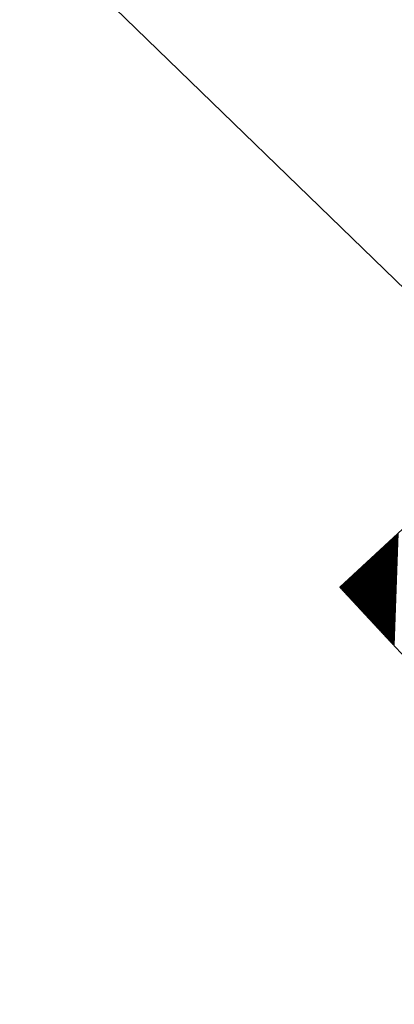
# Model space of a CAD drawing. Extents: x 0 to 1135, y 0 to 420.
# Tile 19 of 80: x 502.28 to 505.4, y 140.48 to 148.7. Entities that reach past the tile are written whole.
import ezdxf

# ---------------------------------------------------------------- set-up
doc = ezdxf.new("R2010")
doc.units = 0
doc.header["$LTSCALE"] = 2
doc.header["$MEASUREMENT"] = 0
doc.linetypes.add('AUSGEZOGEN', pattern=[0])
doc.layers.get('0').update_dxf_attribs({"color": 8, "linetype": 'AUSGEZOGEN'})
for name, color, linetype in [('MULDE', 8, 'AUSGEZOGEN'), ('SIGNATUR', 8, 'AUSGEZOGEN'), ('STROMLTG', 8, 'AUSGEZOGEN')]:
    doc.layers.add(name, color=color, linetype=linetype)

# ---------------------------------------------------------------- blocks, each defined once
blk = doc.blocks.new('*X25')
at = {"color": 0}
for p, q in [((87.0538, 259.64), (87.3441, 259.9303)), ((87.0538, 259.6414), (87.3427, 259.9303)), ((87.0538, 259.6429), (87.3413, 259.9303)), ((87.0538, 259.6443), (87.3399, 259.9303)), ((87.0538, 259.6457), (87.3385, 259.9303)), ((87.0538, 259.6471), (87.3371, 259.9303)), ((87.0538, 259.6485), (87.3356, 259.9303)), ((87.0538, 259.6499), (87.3342, 259.9303)), ((87.0538, 259.6513), (87.3328, 259.9303)), ((87.0538, 259.6528), (87.3314, 259.9303)), ((87.0538, 259.6542), (87.33, 259.9303)), ((87.0538, 259.6556), (87.3286, 259.9303)), ((87.0538, 259.657), (87.3272, 259.9303)), ((87.0538, 259.6584), (87.3257, 259.9303)), ((87.0538, 259.6598), (87.3243, 259.9303)), ((87.0538, 259.6612), (87.3229, 259.9303)), ((87.0538, 259.6627), (87.3215, 259.9303)), ((87.0538, 259.6641), (87.3201, 259.9303)), ((87.0538, 259.6655), (87.3187, 259.9303)), ((87.0538, 259.6669), (87.3173, 259.9303)), ((87.0538, 259.6683), (87.3158, 259.9303)), ((87.0538, 259.6697), (87.3144, 259.9303)), ((87.0538, 259.6711), (87.313, 259.9303)), ((87.0538, 259.6726), (87.3116, 259.9303)), ((87.0538, 259.674), (87.3102, 259.9303)), ((87.0538, 259.6754), (87.3088, 259.9303)), ((87.0538, 259.6768), (87.3074, 259.9303)), ((87.0538, 259.6782), (87.3059, 259.9303)), ((87.0538, 259.6796), (87.3045, 259.9303)), ((87.0538, 259.681), (87.3031, 259.9303)), ((87.0538, 259.6825), (87.3017, 259.9303)), ((87.0538, 259.6839), (87.3003, 259.9303)), ((87.0538, 259.6853), (87.2989, 259.9303)), ((87.0538, 259.6867), (87.2975, 259.9303)), ((87.0538, 259.6881), (87.296, 259.9303)), ((87.0538, 259.6895), (87.2946, 259.9303)), ((87.0538, 259.6909), (87.2932, 259.9303)), ((87.0538, 259.6924), (87.2918, 259.9303)), ((87.0538, 259.6938), (87.2904, 259.9303)), ((87.0538, 259.6952), (87.289, 259.9303)), ((87.0538, 259.6966), (87.2876, 259.9303)), ((87.0538, 259.698), (87.2861, 259.9303)), ((87.0538, 259.6994), (87.2847, 259.9303)), ((87.0538, 259.7008), (87.2833, 259.9303)), ((87.0538, 259.7023), (87.2819, 259.9303)), ((87.0538, 259.7037), (87.2805, 259.9303)), ((87.0538, 259.7051), (87.2791, 259.9303)), ((87.0538, 259.7065), (87.2777, 259.9303)), ((87.0538, 259.7079), (87.2762, 259.9303)), ((87.0538, 259.7093), (87.2748, 259.9303)), ((87.0538, 259.7107), (87.2734, 259.9303)), ((87.0538, 259.7122), (87.272, 259.9303)), ((87.0538, 259.7136), (87.2706, 259.9303)), ((87.0538, 259.715), (87.2692, 259.9303)), ((87.0538, 259.7164), (87.2678, 259.9303)), ((87.0538, 259.7178), (87.2663, 259.9303)), ((87.0538, 259.7192), (87.2649, 259.9303)), ((87.0538, 259.7206), (87.2635, 259.9303)), ((87.0538, 259.7221), (87.2621, 259.9303)), ((87.0538, 259.7235), (87.2607, 259.9303)), ((87.0538, 259.7249), (87.2593, 259.9303)), ((87.0538, 259.7263), (87.2579, 259.9303)), ((87.0538, 259.7277), (87.2564, 259.9303)), ((87.0538, 259.7291), (87.255, 259.9303)), ((87.0538, 259.7305), (87.2536, 259.9303)), ((87.0538, 259.732), (87.2522, 259.9303)), ((87.0538, 259.7334), (87.2508, 259.9303)), ((87.0538, 259.7348), (87.2494, 259.9303)), ((87.0538, 259.7362), (87.248, 259.9303)), ((87.0538, 259.7376), (87.2465, 259.9303)), ((87.0538, 259.739), (87.2451, 259.9303)), ((87.0538, 259.7404), (87.2437, 259.9303)), ((87.0538, 259.7419), (87.2423, 259.9303)), ((87.0538, 259.7433), (87.2409, 259.9303)), ((87.0538, 259.7447), (87.2395, 259.9303)), ((87.0538, 259.7461), (87.2381, 259.9303)), ((87.0538, 259.7475), (87.2366, 259.9303)), ((87.0538, 259.7489), (87.2352, 259.9303)), ((87.0538, 259.7503), (87.2338, 259.9303)), ((87.0538, 259.7518), (87.2324, 259.9303)), ((87.0538, 259.7532), (87.231, 259.9303)), ((87.0538, 259.7546), (87.2296, 259.9303)), ((87.0538, 259.756), (87.2282, 259.9303)), ((87.0538, 259.7574), (87.2267, 259.9303)), ((87.0538, 259.7588), (87.2253, 259.9303)), ((87.0538, 259.7602), (87.2239, 259.9303)), ((87.0538, 259.7617), (87.2225, 259.9303)), ((87.0538, 259.7631), (87.2211, 259.9303)), ((87.0538, 259.7645), (87.2197, 259.9303)), ((87.0538, 259.7659), (87.2183, 259.9303)), ((87.0538, 259.7673), (87.2168, 259.9303)), ((87.0538, 259.7687), (87.2154, 259.9303)), ((87.0538, 259.7701), (87.214, 259.9303)), ((87.0538, 259.7716), (87.2126, 259.9303)), ((87.0538, 259.773), (87.2112, 259.9303)), ((87.0538, 259.7744), (87.2098, 259.9303)), ((87.0538, 259.7758), (87.2084, 259.9303)), ((87.0538, 259.7772), (87.2069, 259.9303)), ((87.0538, 259.7786), (87.2055, 259.9303)), ((87.0538, 259.78), (87.2041, 259.9303)), ((87.0538, 259.7815), (87.2027, 259.9303)), ((87.0538, 259.7829), (87.2013, 259.9303)), ((87.0538, 259.7843), (87.1999, 259.9303)), ((87.0538, 259.7857), (87.1985, 259.9303)), ((87.0538, 259.7871), (87.197, 259.9303)), ((87.0538, 259.7885), (87.1956, 259.9303)), ((87.0538, 259.7899), (87.1942, 259.9303)), ((87.0538, 259.7913), (87.1928, 259.9303)), ((87.0538, 259.7928), (87.1914, 259.9303)), ((87.0538, 259.7942), (87.19, 259.9303)), ((87.0538, 259.7956), (87.1886, 259.9303)), ((87.0538, 259.797), (87.1871, 259.9303)), ((87.0538, 259.7984), (87.1857, 259.9303)), ((87.0538, 259.7998), (87.1843, 259.9303)), ((87.0538, 259.8012), (87.1829, 259.9303)), ((87.0538, 259.8027), (87.1815, 259.9303)), ((87.0538, 259.8041), (87.1801, 259.9303)), ((87.0538, 259.8055), (87.1787, 259.9303)), ((87.0538, 259.8069), (87.1772, 259.9303)), ((87.0538, 259.8083), (87.1758, 259.9303)), ((87.0538, 259.8097), (87.1744, 259.9303)), ((87.0538, 259.8111), (87.173, 259.9303)), ((87.0538, 259.8126), (87.1716, 259.9303)), ((87.0538, 259.814), (87.1702, 259.9303)), ((87.0538, 259.8154), (87.1688, 259.9303)), ((87.0538, 259.8168), (87.1673, 259.9303)), ((87.0538, 259.8182), (87.1659, 259.9303)), ((87.0538, 259.8196), (87.1645, 259.9303)), ((87.0538, 259.821), (87.1631, 259.9303)), ((87.0538, 259.8225), (87.1617, 259.9303)), ((87.0538, 259.8239), (87.1603, 259.9303)), ((87.0538, 259.8253), (87.1589, 259.9303)), ((87.0538, 259.8267), (87.1574, 259.9303)), ((87.0538, 259.8281), (87.156, 259.9303)), ((87.0538, 259.8295), (87.1546, 259.9303)), ((87.0538, 259.8309), (87.1532, 259.9303)), ((87.0538, 259.8324), (87.1518, 259.9303)), ((87.0538, 259.8338), (87.1504, 259.9303)), ((87.0538, 259.8352), (87.149, 259.9303)), ((87.0538, 259.8366), (87.1475, 259.9303)), ((87.0538, 259.838), (87.1461, 259.9303)), ((87.0538, 259.8394), (87.1447, 259.9303)), ((87.0538, 259.8408), (87.1433, 259.9303)), ((87.0538, 259.8423), (87.1419, 259.9303)), ((87.0538, 259.8437), (87.1405, 259.9303)), ((87.0538, 259.8451), (87.1391, 259.9303)), ((87.0538, 259.8465), (87.1376, 259.9303)), ((87.0538, 259.8479), (87.1362, 259.9303)), ((87.0538, 259.8493), (87.1348, 259.9303)), ((87.0538, 259.8507), (87.1334, 259.9303)), ((87.0538, 259.8522), (87.132, 259.9303)), ((87.0538, 259.8536), (87.1306, 259.9303)), ((87.0538, 259.855), (87.1292, 259.9303)), ((87.0538, 259.8564), (87.1277, 259.9303)), ((87.0538, 259.8578), (87.1263, 259.9303)), ((87.0538, 259.8592), (87.1249, 259.9303)), ((87.0538, 259.8606), (87.1235, 259.9303)), ((87.0538, 259.8621), (87.1221, 259.9303)), ((87.0538, 259.8635), (87.1207, 259.9303)), ((87.0538, 259.8649), (87.1193, 259.9303)), ((87.0538, 259.8663), (87.1178, 259.9303)), ((87.0538, 259.8677), (87.1164, 259.9303)), ((87.0538, 259.8691), (87.115, 259.9303)), ((87.0538, 259.8705), (87.1136, 259.9303)), ((87.0538, 259.872), (87.1122, 259.9303)), ((87.0538, 259.8734), (87.1108, 259.9303)), ((87.0538, 259.8748), (87.1094, 259.9303)), ((87.0538, 259.8762), (87.1079, 259.9303)), ((87.0538, 259.8776), (87.1065, 259.9303)), ((87.0538, 259.879), (87.1051, 259.9303)), ((87.0538, 259.8804), (87.1037, 259.9303)), ((87.0538, 259.8819), (87.1023, 259.9303)), ((87.0538, 259.8833), (87.1009, 259.9303)), ((87.0538, 259.8847), (87.0995, 259.9303)), ((87.0538, 259.8861), (87.098, 259.9303)), ((87.0538, 259.8875), (87.0966, 259.9303)), ((87.0538, 259.8889), (87.0952, 259.9303)), ((87.0538, 259.8903), (87.0938, 259.9303)), ((87.0538, 259.8918), (87.0924, 259.9303)), ((87.0538, 259.8932), (87.091, 259.9303)), ((87.0538, 259.8946), (87.0896, 259.9303)), ((87.0538, 259.896), (87.0881, 259.9303)), ((87.0538, 259.8974), (87.0867, 259.9303)), ((87.0538, 259.8988), (87.0853, 259.9303)), ((87.0538, 259.9002), (87.0839, 259.9303)), ((87.0538, 259.9017), (87.0825, 259.9303)), ((87.0538, 259.9031), (87.0811, 259.9303)), ((87.0538, 259.9045), (87.0797, 259.9303)), ((87.0538, 259.9059), (87.0782, 259.9303)), ((87.0538, 259.9073), (87.0768, 259.9303)), ((87.0538, 259.9087), (87.0754, 259.9303)), ((87.0538, 259.9101), (87.074, 259.9303)), ((87.0538, 259.9116), (87.0726, 259.9303)), ((87.0538, 259.913), (87.0712, 259.9303)), ((87.0538, 259.9144), (87.0698, 259.9303)), ((87.0538, 259.9158), (87.0684, 259.9303)), ((87.0538, 259.9172), (87.0669, 259.9303)), ((87.0538, 259.9186), (87.0655, 259.9303)), ((87.0538, 259.92), (87.0641, 259.9303)), ((87.0538, 259.9215), (87.0627, 259.9303)), ((87.0538, 259.9229), (87.0613, 259.9303)), ((87.0538, 259.9243), (87.0599, 259.9303)), ((87.0538, 259.9257), (87.0585, 259.9303)), ((87.0538, 259.9271), (87.057, 259.9303)), ((87.0538, 259.9285), (87.0556, 259.9303))]:
    blk.add_line(p, q, dxfattribs=at)
blk = doc.blocks.new('SGMAST')
at = {"color": 0}
blk.add_lwpolyline([(-1.0001, -0.9994), (1.0004, -0.9994), (1.0004, 1.0003), (-1.0001, 1.0003)], close=True, dxfattribs=at)
blk.add_blockref('*X25', (-88.0539, -258.93), dxfattribs=at)

msp = doc.modelspace()

# ---------------------------------------------------------------- linework, layer by layer
at = {"layer": 'MULDE'}
msp.add_lwpolyline([(402.1661, 240.7385, 0.000005), (413.4318, 240.7356, 0.000006), (421.5533, 240.7337, 0), (450.3586, 240.7273, 0.000007), (451.8578, 240.727), (463.1692, 240.7248, 0.000006), (493.0581, 240.7194, 0.000025), (500.1117, 240.7185, 0.000589), (500.4737, 240.719, 0.000017), (513.1595, 240.7483, 0.001441), (540.2796, 240.8903, -0.004051), (549.925, 240.8904, -0.002327), (552.3044, 240.8601, 0.000509), (563.1844, 240.6818, 0.000608), (574.0573, 240.528, 0.011247), (574.6452, 240.5336, 0.026637), (574.6575, 240.5347, 0.000678), (575.1366, 240.6021, 0.037681), (577.0688, 241.0274, 0.034266), (579.1042, 241.7945)], format="xyb", dxfattribs=at)
at = {"layer": 'STROMLTG'}
msp.add_line((367.3022, 280.6665), (529.9696, 122.6698), dxfattribs=at)

# ---------------------------------------------------------------- block references
at = {"layer": 'SIGNATUR', "xscale": 2.283125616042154, "yscale": 2.283125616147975, "zscale": 2.283125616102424, "rotation": 42.84012725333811}
msp.add_blockref('SGMAST', (508.1742, 143.8394), dxfattribs=at)

doc.saveas('drawing.dxf')
